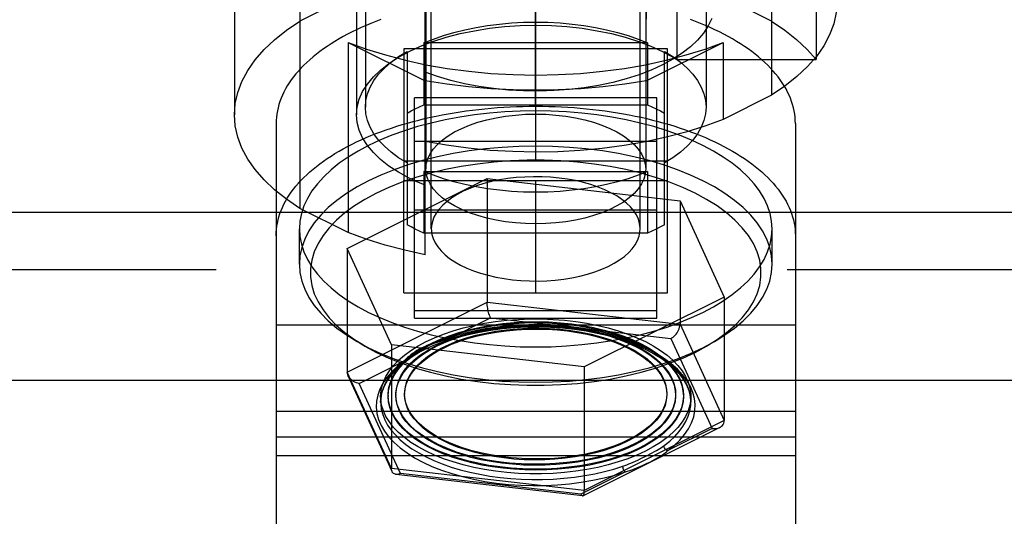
# Model space of a CAD drawing. Header units: inches. Extents: x 0 to 94.4, y 0 to 61.1.
# Tile 7 of 112: x 21.445 to 22.341, y 31.047 to 31.499. Entities that reach past the tile are written whole.
import ezdxf

# ---------------------------------------------------------------- set-up
doc = ezdxf.new("R2010")
doc.units = ezdxf.units.IN
doc.header["$LTSCALE"] = 5.194444
doc.header["$MEASUREMENT"] = 0
doc.linetypes.add('HIDDEN', pattern=[0.2, 0.1, -0.1])
doc.layers.add('DOOR_ASSEMBLY', color=7, linetype='CONTINUOUS')

msp = doc.modelspace()

# ---------------------------------------------------------------- linework, layer by layer
at = {"layer": 'DOOR_ASSEMBLY', "color": 8, "linetype": 'HIDDEN'}
for p, q in [((21.81412, 31.28504), (21.81412, 32.01895)), ((22.01527, 32.01895), (22.01527, 31.44347)), ((21.70014, 31.67098), (21.70014, 31.32726)), ((21.7597, 31.67059), (21.7597, 31.41944)), ((22.0697, 31.67059), (22.0697, 31.41944)), ((22.12925, 31.67098), (22.12925, 31.43031)), ((21.7517, 31.66193), (21.7517, 31.41251)), ((21.8147, 31.62989), (21.8147, 31.36315)), ((22.0147, 31.62989), (22.0147, 31.36315)), ((21.64064, 31.58572), (21.64064, 31.41251)), ((21.8197, 31.30859), (21.8197, 31.5684)), ((22.0097, 31.30859), (22.0097, 31.5684)), ((22.04297, 31.56586), (22.04297, 31.4628)), ((22.16964, 31.56586), (22.16964, 31.4628)), ((21.74418, 31.51979), (21.70014, 31.49777)), ((21.9145, 31.42032), (21.9145, 31.52251)), ((21.9149, 31.42032), (21.9149, 31.52251)), ((22.12925, 31.49777), (22.08521, 31.51979)), ((21.74418, 31.47844), (21.74418, 31.30524)), ((21.74418, 31.47844), (21.81412, 31.44347)), ((21.81303, 31.47794), (21.81303, 31.42165)), ((22.01636, 31.47794), (21.81303, 31.47794)), ((22.01527, 31.44347), (22.08521, 31.47844)), ((22.01636, 31.47794), (22.01636, 31.42165)), ((22.08521, 31.47844), (22.08521, 31.40829)), ((21.7947, 31.47251), (21.7947, 31.35251)), ((22.0347, 31.47251), (21.7947, 31.47251)), ((21.7977, 31.47028), (21.7977, 31.31232)), ((21.9147, 31.37032), (21.9147, 31.47251)), ((22.0317, 31.31232), (22.0317, 31.47028)), ((22.0347, 31.35251), (22.0347, 31.47251)), ((22.04297, 31.4628), (22.16964, 31.4628)), ((22.12925, 31.43031), (22.08521, 31.40829)), ((21.80445, 31.22723), (21.80445, 31.42792)), ((22.02495, 31.42792), (21.80445, 31.42792)), ((21.81303, 31.42165), (22.01636, 31.42165)), ((22.02495, 31.22723), (22.02495, 31.42792)), ((21.9149, 31.42032), (21.9145, 31.42032)), ((21.6785, 31.40451), (21.6785, 30.90993)), ((22.1509, 31.40451), (22.1509, 30.90993)), ((21.80445, 31.38857), (22.02495, 31.38857)), ((22.0347, 31.37032), (21.7947, 31.37032)), ((21.81303, 31.36094), (21.81303, 31.30465)), ((21.81303, 31.36094), (22.01636, 31.36094)), ((22.01636, 31.36094), (22.01636, 31.30465)), ((21.74322, 31.29072), (21.8705, 31.35436)), ((21.7947, 31.25032), (21.7947, 31.35251)), ((21.7947, 31.35251), (22.0347, 31.35251)), ((21.8705, 31.35436), (21.8705, 31.24178)), ((21.8705, 31.35436), (22.04595, 31.33425)), ((21.9147, 31.25032), (21.9147, 31.35251)), ((22.0347, 31.25032), (22.0347, 31.35251)), ((22.04595, 31.33425), (22.04595, 31.22167)), ((22.04595, 31.33425), (22.08617, 31.24653)), ((21.74418, 31.30524), (21.70014, 31.32726)), ((22.02495, 31.32573), (21.80445, 31.32573)), ((21.6997, 31.27642), (21.6997, 31.30859)), ((22.01636, 31.30465), (21.81303, 31.30465)), ((22.1297, 31.27642), (22.1297, 31.30859)), ((21.74322, 31.29072), (21.74322, 31.17814)), ((21.78344, 31.203), (21.74322, 31.29072)), ((19.0267, 31.27174), (42.7427, 31.27174)), ((21.7947, 31.25032), (22.0347, 31.25032)), ((21.74322, 31.17814), (21.8705, 31.24178)), ((21.8705, 31.24178), (22.04595, 31.22167)), ((22.08617, 31.24653), (21.95889, 31.18289)), ((22.08617, 31.24653), (22.08617, 31.13394)), ((21.80445, 31.23416), (22.02495, 31.23416)), ((21.80445, 31.22723), (22.02495, 31.22723)), ((21.83318, 31.20739), (21.87366, 31.22763)), ((21.87366, 31.22763), (22.03761, 31.20883)), ((22.1509, 31.22101), (21.6785, 31.22101)), ((22.04595, 31.22167), (22.08617, 31.13394)), ((21.75744, 31.20287), (21.74976, 31.20746)), ((21.83318, 31.20739), (21.82714, 31.20583)), ((21.83543, 31.2092), (21.83007, 31.20737)), ((22.03761, 31.20883), (22.07519, 31.12686)), ((22.07196, 31.20287), (22.07963, 31.20746)), ((21.78344, 31.203), (21.78344, 31.09041)), ((21.95889, 31.18289), (21.78344, 31.203)), ((21.75421, 31.1679), (21.79468, 31.18814)), ((21.95889, 31.18289), (21.95889, 31.0703)), ((21.78344, 31.09041), (21.74322, 31.17814)), ((21.78399, 31.08759), (21.74397, 31.17489)), ((21.79179, 31.08593), (21.75421, 31.1679)), ((21.77362, 31.15604), (21.77362, 31.15084)), ((21.78037, 31.15691), (21.78037, 31.15604)), ((21.78747, 31.15777), (21.78747, 31.15691)), ((21.79544, 31.15864), (21.79544, 31.15777)), ((22.03395, 31.15864), (22.03395, 31.15777)), ((22.04192, 31.15777), (22.04192, 31.15691)), ((22.04902, 31.15691), (22.04902, 31.15604)), ((22.05577, 31.15604), (22.05577, 31.15084)), ((22.1509, 31.14241), (21.6785, 31.14241)), ((22.08617, 31.13394), (21.95889, 31.0703)), ((22.08212, 31.12781), (21.95774, 31.06562)), ((22.07519, 31.12686), (22.03471, 31.10662)), ((22.1509, 31.11882), (21.6785, 31.11882)), ((22.1509, 31.10205), (21.6785, 31.10205)), ((21.95889, 31.0703), (21.78344, 31.09041)), ((21.95733, 31.06555), (21.78755, 31.08501)), ((21.95573, 31.06714), (21.79179, 31.08593)), ((21.99621, 31.08737), (21.95573, 31.06714))]:
    msp.add_line(p, q, dxfattribs=at)
at = {"layer": 'DOOR_ASSEMBLY', "color": 3, "linetype": 'Continuous'}
for p, q in [((19.0267, 31.3237), (42.7427, 31.3237)), ((18.9797, 31.17071), (42.7897, 31.17071))]:
    msp.add_line(p, q, dxfattribs=at)
at = {"layer": 'DOOR_ASSEMBLY', "color": 8, "linetype": 'HIDDEN'}
for points in [[(22.18875, 31.51557), (22.18802, 31.50556), (22.18576, 31.49537), (22.18199, 31.4853), (22.17671, 31.4754), (22.16997, 31.46572), (22.1618, 31.45632), (22.15226, 31.44725), (22.14142, 31.43859), (22.12925, 31.43031)], [(21.64064, 31.41251), (21.6414, 31.42273), (21.64369, 31.43289), (21.64748, 31.44294), (21.65276, 31.45281), (21.65949, 31.46247), (21.66766, 31.47184), (21.67718, 31.48088), (21.688, 31.48952), (21.70014, 31.49777)], [(21.77391, 31.49929), (21.7693, 31.49754), (21.76478, 31.49573), (21.76035, 31.49386), (21.75601, 31.49195), (21.75176, 31.48997), (21.74762, 31.48795), (21.74357, 31.48588), (21.73963, 31.48376), (21.73579, 31.48159), (21.73207, 31.47937), (21.72845, 31.47711), (21.72494, 31.47481), (21.72155, 31.47246), (21.71827, 31.47007), (21.71511, 31.46764), (21.71207, 31.46518), (21.70916, 31.46268), (21.70636, 31.46014), (21.70369, 31.45757), (21.70115, 31.45497), (21.69874, 31.45233), (21.69646, 31.44967), (21.69431, 31.44698), (21.69229, 31.44427), (21.69041, 31.44153), (21.68866, 31.43877), (21.68704, 31.43599), (21.68557, 31.43319), (21.68423, 31.43037), (21.68303, 31.42753), (21.68197, 31.42469), (21.68105, 31.42183), (21.68027, 31.41896), (21.67963, 31.41608), (21.67914, 31.41319), (21.67878, 31.4103), (21.67857, 31.40741), (21.6785, 31.40451)], [(21.7517, 31.41251), (21.75232, 31.41962), (21.75418, 31.42667), (21.75725, 31.43361), (21.76153, 31.44039), (21.76697, 31.44696), (21.77354, 31.45326), (21.78117, 31.45926), (21.78983, 31.4649), (21.79944, 31.47014), (21.80992, 31.47495), (21.8212, 31.47927), (21.8332, 31.48309), (21.84581, 31.48638), (21.85895, 31.4891), (21.87251, 31.49124), (21.88639, 31.49277), (21.90049, 31.4937), (21.9147, 31.49401), (21.9289, 31.4937), (21.943, 31.49277), (21.95688, 31.49124), (21.97044, 31.4891), (21.98358, 31.48638), (21.99619, 31.48309), (22.00819, 31.47927), (22.01943, 31.47496), (22.02995, 31.47014)], [(21.81303, 31.47794), (21.82167, 31.48143), (21.83075, 31.48459), (21.84027, 31.48742), (21.85018, 31.48991), (21.86042, 31.49203), (21.87093, 31.49379), (21.88167, 31.49516), (21.89258, 31.49615), (21.90358, 31.49674), (21.9147, 31.49694)], [(22.07482, 31.50033), (22.07164, 31.49356), (22.06732, 31.48695), (22.06188, 31.48056), (22.05538, 31.47441), (22.04785, 31.46857), (22.03936, 31.46306), (22.02995, 31.45794), (22.01971, 31.45324), (22.00871, 31.44899), (21.99702, 31.44523), (21.98473, 31.44198), (21.97193, 31.43926), (21.95871, 31.4371), (21.94518, 31.43551), (21.93142, 31.4345), (21.91755, 31.43408), (21.90365, 31.43426), (21.88983, 31.43502), (21.87619, 31.43638), (21.86283, 31.43831), (21.84985, 31.4408), (21.83734, 31.44383), (21.82545, 31.44737), (21.81412, 31.45143)], [(21.9147, 31.49694), (21.92581, 31.49674), (21.93681, 31.49615), (21.94772, 31.49516), (21.95846, 31.49379), (21.96898, 31.49203), (21.97921, 31.48991), (21.98912, 31.48742), (21.99864, 31.48459), (22.00772, 31.48143), (22.01636, 31.47794)], [(22.1509, 31.40451), (22.15082, 31.40741), (22.15061, 31.4103), (22.15026, 31.41319), (22.14976, 31.41608), (22.14912, 31.41896), (22.14834, 31.42183), (22.14742, 31.42469), (22.14636, 31.42753), (22.14516, 31.43037), (22.14382, 31.43319), (22.14235, 31.43599), (22.14073, 31.43877), (22.13898, 31.44153), (22.1371, 31.44427), (22.13508, 31.44698), (22.13293, 31.44967), (22.13065, 31.45233), (22.12824, 31.45497), (22.1257, 31.45757), (22.12303, 31.46014), (22.12024, 31.46268), (22.11732, 31.46518), (22.11428, 31.46764), (22.11112, 31.47007), (22.10785, 31.47246), (22.10445, 31.47481), (22.10095, 31.47711), (22.09733, 31.47937), (22.0936, 31.48159), (22.08976, 31.48376), (22.08582, 31.48588), (22.08177, 31.48795), (22.07763, 31.48997), (22.07338, 31.49195), (22.06904, 31.49386), (22.06461, 31.49573), (22.06009, 31.49754), (22.05548, 31.49929)], [(22.12925, 31.49777), (22.14129, 31.48959), (22.15203, 31.48103), (22.16148, 31.4721), (22.16964, 31.4628)], [(21.74418, 31.47844), (21.7607, 31.47237), (21.77798, 31.46696), (21.79607, 31.46219), (21.81482, 31.45811), (21.83412, 31.45475), (21.85387, 31.45211), (21.87396, 31.45021), (21.89428, 31.44907), (21.91471, 31.44869), (21.93514, 31.44907), (21.95546, 31.45021), (21.97555, 31.45211), (21.9953, 31.45475), (22.0146, 31.45812), (22.03335, 31.4622), (22.05144, 31.46696), (22.06871, 31.47237), (22.08521, 31.47844)], [(21.7597, 31.41944), (21.76019, 31.4256), (21.76165, 31.43171), (21.76408, 31.43775), (21.76747, 31.44367), (21.77178, 31.44944), (21.777, 31.45502), (21.78308, 31.46037), (21.78997, 31.46545), (21.7977, 31.47028)], [(22.02995, 31.47014), (22.03339, 31.46837), (22.03671, 31.46656), (22.0399, 31.4647), (22.04297, 31.4628)], [(22.0317, 31.47028), (22.03942, 31.46545), (22.04631, 31.46037), (22.0524, 31.45502), (22.05761, 31.44944), (22.06192, 31.44367), (22.06531, 31.43775), (22.06774, 31.43171), (22.06921, 31.4256), (22.06969, 31.41944)], [(22.01527, 31.44347), (21.99566, 31.44038), (21.97578, 31.43797), (21.95557, 31.43624), (21.93517, 31.43519), (21.91468, 31.43485), (21.89419, 31.43519), (21.8738, 31.43624), (21.85359, 31.43797), (21.83372, 31.44038), (21.81412, 31.44347)], [(21.7977, 31.41398), (21.80132, 31.416), (21.80508, 31.41794), (21.80898, 31.41983), (21.81303, 31.42165)], [(22.01636, 31.42165), (22.02041, 31.41983), (22.02431, 31.41794), (22.02807, 31.416), (22.0317, 31.41398)], [(21.70014, 31.32726), (21.688, 31.33552), (21.67717, 31.34415), (21.66765, 31.3532), (21.65949, 31.36257), (21.65275, 31.37222), (21.64747, 31.3821), (21.64368, 31.39215), (21.6414, 31.4023), (21.64064, 31.41251)], [(21.6785, 31.30232), (21.67857, 31.30522), (21.67878, 31.30811), (21.67914, 31.311), (21.67963, 31.31389), (21.68027, 31.31677), (21.68105, 31.31964), (21.68197, 31.3225), (21.68303, 31.32534), (21.68423, 31.32818), (21.68557, 31.33099), (21.68704, 31.33379), (21.68866, 31.33658), (21.69041, 31.33934), (21.69229, 31.34208), (21.69431, 31.34479), (21.69646, 31.34748), (21.69874, 31.35014), (21.70115, 31.35277), (21.70369, 31.35538), (21.70636, 31.35795), (21.70916, 31.36048), (21.71207, 31.36299), (21.71511, 31.36545), (21.71827, 31.36788), (21.72155, 31.37027), (21.72494, 31.37262), (21.72845, 31.37492), (21.73207, 31.37718), (21.73579, 31.3794), (21.73963, 31.38157), (21.74357, 31.38369), (21.74762, 31.38576), (21.75176, 31.38778), (21.75601, 31.38976), (21.76035, 31.39167), (21.76478, 31.39354), (21.7693, 31.39535), (21.77391, 31.3971), (21.77861, 31.3988), (21.78338, 31.40044), (21.78824, 31.40202), (21.79317, 31.40353), (21.79817, 31.40499), (21.80325, 31.40639), (21.80839, 31.40772), (21.81359, 31.40899), (21.81886, 31.4102), (21.82418, 31.41134), (21.82956, 31.41242), (21.83499, 31.41343), (21.84047, 31.41437), (21.84599, 31.41524), (21.85155, 31.41605), (21.85715, 31.41679), (21.86279, 31.41746), (21.86845, 31.41806), (21.87415, 31.41859), (21.87987, 31.41905), (21.88561, 31.41944), (21.89136, 31.41975), (21.89713, 31.42), (21.90292, 31.42018), (21.9087, 31.42029), (21.9145, 31.42032)], [(22.06672, 31.3846), (22.05643, 31.38942), (22.04558, 31.39388), (22.03414, 31.39797), (22.0222, 31.40169), (22.00979, 31.405), (21.99697, 31.40791), (21.9838, 31.41039), (21.97034, 31.41243), (21.95664, 31.41402), (21.94276, 31.41517), (21.92876, 31.41586), (21.9147, 31.41609), (21.90063, 31.41586), (21.88663, 31.41517), (21.87275, 31.41402), (21.85905, 31.41243), (21.84559, 31.41039), (21.83242, 31.40791), (21.8196, 31.405), (21.8072, 31.40169), (21.79525, 31.39797), (21.78381, 31.39388), (21.77294, 31.38941), (21.76267, 31.3846), (21.75305, 31.37947), (21.74412, 31.37403), (21.73593, 31.36831), (21.7285, 31.36234), (21.72187, 31.35614), (21.71606, 31.34973), (21.71111, 31.34315), (21.70702, 31.33641), (21.70383, 31.32956), (21.70154, 31.32262), (21.70016, 31.31562), (21.6997, 31.30859)], [(21.79944, 31.35488), (21.7898, 31.36015), (21.78117, 31.36577), (21.77354, 31.37176), (21.76697, 31.37807), (21.76153, 31.38464), (21.75725, 31.39142), (21.75418, 31.39836), (21.75232, 31.40541), (21.7517, 31.41251)], [(21.7977, 31.36861), (21.78997, 31.37343), (21.78308, 31.37851), (21.777, 31.38387), (21.77178, 31.38944), (21.76747, 31.39521), (21.76408, 31.40113), (21.76165, 31.40717), (21.76019, 31.41329), (21.7597, 31.41944)], [(21.8147, 31.36315), (21.81512, 31.36776), (21.8164, 31.37234), (21.81851, 31.37683), (21.82145, 31.38121), (21.82518, 31.38544), (21.82968, 31.38947), (21.83489, 31.39328), (21.8408, 31.39683), (21.84733, 31.4001), (21.85443, 31.40305), (21.86205, 31.40566), (21.87012, 31.40791), (21.87857, 31.40977), (21.88733, 31.41124), (21.89632, 31.4123), (21.90543, 31.41293), (21.9147, 31.41315)], [(21.9147, 31.41315), (21.92396, 31.41293), (21.93307, 31.4123), (21.94206, 31.41124), (21.95082, 31.40977), (21.95927, 31.40791), (21.96734, 31.40566), (21.97496, 31.40305), (21.98207, 31.4001), (21.98859, 31.39683), (21.9945, 31.39328), (21.99972, 31.38947), (22.00421, 31.38544), (22.00794, 31.38121), (22.01088, 31.37683), (22.01299, 31.37234), (22.01427, 31.36776), (22.01469, 31.36315)], [(21.9149, 31.42032), (21.92069, 31.42029), (21.92648, 31.42018), (21.93226, 31.42), (21.93803, 31.41975), (21.94378, 31.41944), (21.94952, 31.41905), (21.95524, 31.41859), (21.96094, 31.41806), (21.9666, 31.41746), (21.97224, 31.41679), (21.97784, 31.41605), (21.9834, 31.41524), (21.98892, 31.41437), (21.9944, 31.41343), (21.99983, 31.41242), (22.00521, 31.41134), (22.01053, 31.4102), (22.0158, 31.40899), (22.021, 31.40772), (22.02615, 31.40639), (22.03122, 31.40499), (22.03622, 31.40353), (22.04116, 31.40202), (22.04601, 31.40044), (22.05079, 31.3988), (22.05548, 31.3971), (22.06009, 31.39535), (22.06461, 31.39354), (22.06904, 31.39167), (22.07338, 31.38976), (22.07763, 31.38778), (22.08177, 31.38576), (22.08582, 31.38369), (22.08976, 31.38157), (22.0936, 31.3794), (22.09733, 31.37718), (22.10095, 31.37492), (22.10445, 31.37262), (22.10785, 31.37027), (22.11112, 31.36788), (22.11428, 31.36545), (22.11732, 31.36299), (22.12024, 31.36048), (22.12303, 31.35795), (22.1257, 31.35538), (22.12824, 31.35277), (22.13065, 31.35014), (22.13293, 31.34748), (22.13508, 31.34479), (22.1371, 31.34208), (22.13898, 31.33934), (22.14073, 31.33658), (22.14235, 31.33379), (22.14382, 31.33099), (22.14516, 31.32818), (22.14636, 31.32534), (22.14742, 31.3225), (22.14834, 31.31964), (22.14912, 31.31677), (22.14976, 31.31389), (22.15026, 31.311), (22.15061, 31.30811), (22.15082, 31.30522), (22.1509, 31.30232)], [(22.06969, 31.41944), (22.06921, 31.41329), (22.06774, 31.40717), (22.06531, 31.40113), (22.06192, 31.39521), (22.05761, 31.38944), (22.0524, 31.38387), (22.04631, 31.37851), (22.03942, 31.37343), (22.0317, 31.36861)], [(22.08521, 31.40829), (22.06866, 31.40221), (22.05134, 31.39679), (22.03321, 31.39202), (22.0144, 31.38793), (21.99504, 31.38456), (21.97524, 31.38193), (21.95509, 31.38004), (21.93472, 31.37891), (21.91423, 31.37854), (21.89375, 31.37894), (21.87338, 31.38011), (21.85325, 31.38203), (21.83351, 31.38469), (21.81412, 31.3881)], [(22.1297, 31.30859), (22.12923, 31.31562), (22.12786, 31.32262), (22.12556, 31.32956), (22.12237, 31.33641), (22.11828, 31.34315), (22.11333, 31.34973), (22.10752, 31.35614), (22.10089, 31.36234), (22.09346, 31.36831), (22.08527, 31.37403), (22.07636, 31.37946), (22.06672, 31.3846)], [(22.06672, 31.35243), (22.05549, 31.35766), (22.04354, 31.36248), (22.03093, 31.36685), (22.01773, 31.37077), (22.00401, 31.3742), (21.98983, 31.37714), (21.97527, 31.37956), (21.9604, 31.38146), (21.94529, 31.38282), (21.93003, 31.38364), (21.9147, 31.38392), (21.89936, 31.38364), (21.8841, 31.38282), (21.86899, 31.38146), (21.85412, 31.37956), (21.83956, 31.37714), (21.82538, 31.3742), (21.81166, 31.37077), (21.79846, 31.36685), (21.78585, 31.36248), (21.7739, 31.35766), (21.76267, 31.35243), (21.75221, 31.34682), (21.74258, 31.34084), (21.73383, 31.33454), (21.72599, 31.32794), (21.71913, 31.32108), (21.71325, 31.31399), (21.7084, 31.3067), (21.70461, 31.29927), (21.70188, 31.29172), (21.70024, 31.28409), (21.6997, 31.27642)], [(22.05965, 31.3411), (22.04838, 31.34633), (22.03643, 31.35109), (22.02376, 31.35541), (22.01049, 31.35925), (21.99667, 31.36257), (21.9824, 31.36537), (21.96775, 31.36763), (21.95281, 31.36934), (21.93765, 31.37048), (21.92236, 31.37105), (21.90703, 31.37105), (21.89174, 31.37048), (21.87658, 31.36934), (21.86164, 31.36763), (21.84699, 31.36537), (21.83272, 31.36257), (21.81891, 31.35924), (21.80563, 31.35541), (21.79296, 31.35109), (21.78098, 31.34632), (21.76974, 31.3411), (21.75931, 31.33548), (21.74976, 31.32949), (21.74112, 31.32316), (21.73345, 31.31652), (21.7268, 31.30961), (21.7212, 31.30248), (21.71668, 31.29515), (21.71327, 31.28768), (21.71098, 31.2801), (21.70984, 31.27246), (21.70984, 31.26479), (21.71099, 31.25715), (21.71327, 31.24957), (21.71668, 31.2421), (21.7212, 31.23477), (21.7268, 31.22764), (21.73345, 31.22073), (21.74112, 31.21409), (21.74975, 31.20776), (21.75741, 31.20289)], [(21.9147, 31.34194), (21.90358, 31.34214), (21.89258, 31.34274), (21.88167, 31.34372), (21.87093, 31.3451), (21.86042, 31.34685), (21.85018, 31.34897), (21.84027, 31.35146), (21.83075, 31.35429), (21.82167, 31.35745), (21.81303, 31.36094)], [(21.9147, 31.31315), (21.90543, 31.31337), (21.89632, 31.314), (21.88733, 31.31506), (21.87857, 31.31653), (21.87012, 31.31839), (21.86205, 31.32064), (21.85443, 31.32325), (21.84733, 31.3262), (21.8408, 31.32947), (21.83489, 31.33302), (21.82968, 31.33683), (21.82518, 31.34086), (21.82145, 31.34509), (21.81851, 31.34947), (21.8164, 31.35396), (21.81512, 31.35854), (21.8147, 31.36315)], [(22.01469, 31.36315), (22.01427, 31.35854), (22.01299, 31.35396), (22.01088, 31.34947), (22.00794, 31.34509), (22.00421, 31.34086), (21.99972, 31.33683), (21.9945, 31.33302), (21.98859, 31.32947), (21.98207, 31.3262), (21.97496, 31.32325), (21.96734, 31.32064), (21.95927, 31.31839), (21.95082, 31.31653), (21.94206, 31.31506), (21.93307, 31.314), (21.92396, 31.31337), (21.9147, 31.31315)], [(22.01636, 31.36094), (22.00772, 31.35745), (21.99864, 31.35429), (21.98912, 31.35146), (21.97921, 31.34897), (21.96898, 31.34685), (21.95846, 31.3451), (21.94772, 31.34372), (21.93681, 31.34274), (21.92581, 31.34214), (21.9147, 31.34194)], [(21.81412, 31.34838), (21.81032, 31.34991), (21.80661, 31.35151), (21.80298, 31.35317), (21.79944, 31.35488)], [(22.00969, 31.30859), (22.00967, 31.30967), (22.00917, 31.31359), (22.00802, 31.31747), (22.00624, 31.32129), (22.00382, 31.32503), (22.00081, 31.32865), (21.9972, 31.33214), (21.99303, 31.33547), (21.98832, 31.33861), (21.98311, 31.34155), (21.97743, 31.34426), (21.97133, 31.34673), (21.96484, 31.34893), (21.958, 31.35087), (21.95087, 31.35251), (21.9435, 31.35386), (21.93592, 31.35489), (21.9282, 31.35561), (21.92039, 31.356), (21.91254, 31.35608), (21.90471, 31.35583), (21.89694, 31.35525), (21.88929, 31.35436), (21.88182, 31.35316), (21.87457, 31.35165), (21.8676, 31.34984), (21.86095, 31.34776), (21.85466, 31.3454), (21.84879, 31.3428), (21.84336, 31.33996), (21.83842, 31.33691), (21.83401, 31.33366), (21.83014, 31.33024), (21.82685, 31.32668), (21.82418, 31.323), (21.8221, 31.3192)], [(22.1297, 31.27642), (22.12915, 31.28409), (22.12751, 31.29172), (22.12478, 31.29927), (22.12099, 31.3067), (22.11614, 31.31399), (22.11027, 31.32108), (22.1034, 31.32794), (22.09557, 31.33454), (22.08681, 31.34084), (22.07718, 31.34682), (22.06672, 31.35243)], [(22.07195, 31.20287), (22.07964, 31.20776), (22.08827, 31.21409), (22.09594, 31.22073), (22.10259, 31.22763), (22.10819, 31.23477), (22.11271, 31.24209), (22.11612, 31.24957), (22.11841, 31.25715), (22.11955, 31.26479), (22.11955, 31.27246), (22.1184, 31.2801), (22.11612, 31.28768), (22.11271, 31.29515), (22.10819, 31.30248), (22.10259, 31.30961), (22.09594, 31.31652), (22.08827, 31.32316), (22.07964, 31.32949), (22.07011, 31.33547), (22.05965, 31.3411)], [(21.8221, 31.3192), (21.82066, 31.31533), (21.81987, 31.31144), (21.8197, 31.30859)], [(21.6997, 31.30859), (21.70016, 31.30156), (21.70154, 31.29456), (21.70383, 31.28762), (21.70702, 31.28077), (21.71111, 31.27404), (21.71606, 31.26745), (21.72187, 31.26105), (21.7285, 31.25484), (21.73593, 31.24887), (21.74412, 31.24315), (21.75303, 31.23772), (21.76267, 31.23258)], [(21.81412, 31.28504), (21.79552, 31.28912), (21.77766, 31.29385), (21.76054, 31.29922), (21.74418, 31.30524)], [(21.76267, 31.23258), (21.77296, 31.22776), (21.78381, 31.22331), (21.79525, 31.21921), (21.8072, 31.21549), (21.8196, 31.21218), (21.83242, 31.20927), (21.84559, 31.2068), (21.85905, 31.20475), (21.87275, 31.20316), (21.88663, 31.20201), (21.90063, 31.20132), (21.9147, 31.20109), (21.92876, 31.20132), (21.94276, 31.20201), (21.95664, 31.20316), (21.97034, 31.20475), (21.9838, 31.2068), (21.99697, 31.20927), (22.00979, 31.21218), (22.0222, 31.21549), (22.03414, 31.21921), (22.04558, 31.22331), (22.05645, 31.22777), (22.06672, 31.23258), (22.07634, 31.23771), (22.08527, 31.24315), (22.09346, 31.24887), (22.10089, 31.25484), (22.10752, 31.26105), (22.11333, 31.26745), (22.11828, 31.27404), (22.12237, 31.28077), (22.12556, 31.28762), (22.12786, 31.29456), (22.12923, 31.30156), (22.1297, 31.30859)], [(21.81303, 31.30465), (21.80898, 31.30647), (21.80508, 31.30836), (21.80132, 31.31031), (21.7977, 31.31232)], [(21.8197, 31.30859), (21.81972, 31.30751), (21.82022, 31.3036), (21.82137, 31.29971), (21.82316, 31.29589), (21.82557, 31.29215), (21.82859, 31.28853), (21.83219, 31.28504), (21.83636, 31.28172), (21.84107, 31.27857), (21.84628, 31.27564), (21.85196, 31.27292), (21.85806, 31.27045), (21.86455, 31.26825), (21.87139, 31.26631), (21.87852, 31.26467), (21.8859, 31.26333), (21.89347, 31.26229), (21.90119, 31.26157), (21.909, 31.26118), (21.91685, 31.2611), (21.92469, 31.26135), (21.93245, 31.26193), (21.9401, 31.26282), (21.94757, 31.26403), (21.95482, 31.26554), (21.96179, 31.26734), (21.96845, 31.26943), (21.97473, 31.27178), (21.98061, 31.27438), (21.98603, 31.27722), (21.99097, 31.28027), (21.99538, 31.28352), (21.99925, 31.28694), (22.00254, 31.2905), (22.00522, 31.29418), (22.00729, 31.29798)], [(22.00729, 31.29798), (22.00873, 31.30185), (22.00953, 31.30574), (22.00969, 31.30859)], [(22.0317, 31.31232), (22.02807, 31.31031), (22.02431, 31.30836), (22.02041, 31.30647), (22.01636, 31.30465)], [(21.6997, 31.27642), (21.70024, 31.26875), (21.70188, 31.26112), (21.70461, 31.25357), (21.7084, 31.24613), (21.71325, 31.23885), (21.71913, 31.23176), (21.72599, 31.2249), (21.73383, 31.2183), (21.74258, 31.212), (21.74976, 31.20746)], [(22.07963, 31.20746), (22.08681, 31.212), (22.09557, 31.2183), (22.1034, 31.2249), (22.11027, 31.23176), (22.11614, 31.23885), (22.12099, 31.24613), (22.12478, 31.25357), (22.12751, 31.26112), (22.12915, 31.26875), (22.1297, 31.27642)], [(21.87366, 31.22763), (21.87328, 31.22835), (21.8729, 31.2292), (21.87253, 31.23017), (21.87217, 31.23125), (21.87183, 31.23242), (21.87151, 31.23368), (21.87123, 31.235), (21.87098, 31.23636), (21.87078, 31.23775), (21.87063, 31.23913), (21.87053, 31.24048), (21.8705, 31.24178)], [(21.77362, 31.15604), (21.77372, 31.15868), (21.77451, 31.16394), (21.77608, 31.16915), (21.77843, 31.1743), (21.78154, 31.17934), (21.78539, 31.18425), (21.78997, 31.189), (21.79524, 31.19357), (21.80119, 31.19793), (21.80776, 31.20205), (21.81494, 31.20592), (21.82267, 31.20951), (21.83092, 31.2128), (21.83964, 31.21577), (21.84878, 31.2184), (21.85828, 31.22069), (21.8681, 31.22262), (21.87818, 31.22418), (21.88847, 31.22535), (21.8989, 31.22614), (21.90942, 31.22653), (21.91997, 31.22653), (21.93049, 31.22613), (21.94092, 31.22535), (21.95121, 31.22417), (21.96129, 31.22262), (21.97111, 31.22069), (21.98062, 31.2184), (21.98975, 31.21577), (21.99847, 31.2128), (22.0067, 31.20952), (22.01445, 31.20592)], [(21.88468, 31.22237), (21.89508, 31.22335), (21.90553, 31.22391), (21.91608, 31.22406), (21.92661, 31.2238), (21.93707, 31.22313), (21.94739, 31.22205), (21.95752, 31.22056), (21.96737, 31.21869), (21.9769, 31.21643), (21.98605, 31.21381), (21.99476, 31.21083), (22.00298, 31.20753), (22.01065, 31.20391), (22.01773, 31.2), (22.02417, 31.19582), (22.02994, 31.19141), (22.035, 31.18678), (22.03932, 31.18197), (22.04286, 31.177), (22.04562, 31.17191), (22.04757, 31.16673), (22.04871, 31.16149), (22.04902, 31.15691)], [(21.78037, 31.15691), (21.78038, 31.1576), (21.7809, 31.16286), (21.78225, 31.16809), (21.78441, 31.17326), (21.78738, 31.17832), (21.79113, 31.18324), (21.79565, 31.18801), (21.80089, 31.19259), (21.80684, 31.19694), (21.81346, 31.20105), (21.8207, 31.20488), (21.82851, 31.20842), (21.83686, 31.21164), (21.84569, 31.21453), (21.85495, 31.21706), (21.86457, 31.21922), (21.87447, 31.22099), (21.88468, 31.22237)], [(21.78037, 31.15604), (21.78074, 31.161), (21.78185, 31.16599), (21.78371, 31.17092), (21.7863, 31.17578), (21.78961, 31.18052), (21.79362, 31.18512), (21.79831, 31.18957), (21.80364, 31.19382), (21.8096, 31.19787), (21.81614, 31.20168), (21.82324, 31.20523), (21.83085, 31.20851), (21.83893, 31.2115), (21.84742, 31.21417), (21.8563, 31.21652), (21.8655, 31.21854), (21.87496, 31.2202), (21.88468, 31.2215)], [(21.78747, 31.15778), (21.7875, 31.15922), (21.78818, 31.16446), (21.78971, 31.16966), (21.7921, 31.17478), (21.79533, 31.17979), (21.79938, 31.18464), (21.80421, 31.18931), (21.80979, 31.19376), (21.81609, 31.19797), (21.82307, 31.20191), (21.83067, 31.20554), (21.83885, 31.20884), (21.84754, 31.2118), (21.8567, 31.21439), (21.86625, 31.21659), (21.87609, 31.21839), (21.88627, 31.21978)], [(21.78747, 31.15691), (21.78748, 31.15756), (21.78797, 31.16255), (21.78925, 31.1675), (21.7913, 31.17239), (21.79411, 31.17718), (21.79766, 31.18185), (21.80194, 31.18637), (21.80691, 31.1907), (21.81254, 31.19482), (21.81881, 31.19872), (21.82566, 31.20235), (21.83307, 31.2057), (21.84098, 31.20875), (21.84934, 31.21148), (21.85811, 31.21388), (21.86722, 31.21592), (21.8766, 31.2176), (21.88627, 31.21891)], [(21.79544, 31.15864), (21.79547, 31.15999), (21.7961, 31.16491), (21.79754, 31.16978), (21.79979, 31.17458), (21.80281, 31.17927), (21.8066, 31.18382), (21.81113, 31.1882), (21.81637, 31.19237), (21.82227, 31.19632), (21.82881, 31.20001), (21.83594, 31.20341), (21.8436, 31.20651), (21.85175, 31.20928), (21.86033, 31.21171), (21.86928, 31.21377), (21.87851, 31.21545), (21.88805, 31.21676)], [(21.79544, 31.15777), (21.79545, 31.15839), (21.79591, 31.16306), (21.79711, 31.16771), (21.79903, 31.17229), (21.80166, 31.17678), (21.80499, 31.18116), (21.809, 31.18539), (21.81366, 31.18945), (21.81894, 31.19331), (21.82481, 31.19696), (21.83124, 31.20037), (21.83818, 31.20351), (21.8456, 31.20637), (21.85343, 31.20893), (21.86165, 31.21118), (21.87019, 31.21309), (21.87899, 31.21466), (21.88805, 31.21589)], [(22.03471, 31.10662), (22.0406, 31.11134), (22.04574, 31.11625), (22.05012, 31.12137), (22.05372, 31.12665), (22.05649, 31.13204), (22.05843, 31.13752), (22.05951, 31.14307), (22.05975, 31.14864), (22.05913, 31.1542), (22.05766, 31.15972), (22.05534, 31.16517), (22.0522, 31.17051), (22.04824, 31.17572), (22.0435, 31.18076), (22.038, 31.1856), (22.03177, 31.19022), (22.02485, 31.19459), (22.01728, 31.19867), (22.00911, 31.20246), (22.00038, 31.20592), (21.99114, 31.20903), (21.98145, 31.21178), (21.97137, 31.21415), (21.96096, 31.21613), (21.95027, 31.2177), (21.93938, 31.21886), (21.92833, 31.2196), (21.91721, 31.21991), (21.90607, 31.21979), (21.89498, 31.21925), (21.88402, 31.21828), (21.87323, 31.21689), (21.86268, 31.21509), (21.85244, 31.2129), (21.84262, 31.21033), (21.83318, 31.20739)], [(21.83443, 31.20705), (21.84372, 31.20995), (21.8534, 31.21248), (21.86347, 31.21464), (21.87385, 31.21641), (21.88449, 31.21777), (21.89531, 31.21872), (21.90626, 31.21926), (21.91725, 31.21937), (21.92824, 31.21906), (21.93914, 31.21833), (21.94989, 31.21719), (21.96042, 31.21563), (21.97066, 31.21368), (21.98056, 31.21135), (21.99006, 31.20864), (21.99908, 31.2056), (22.00759, 31.20222), (22.01552, 31.19855), (22.02283, 31.1946), (22.02949, 31.1904), (22.03545, 31.18599), (22.04069, 31.18138), (22.04518, 31.17661), (22.04892, 31.17169), (22.05187, 31.16663), (22.05402, 31.16145), (22.05533, 31.15618), (22.05577, 31.15084)], [(22.01445, 31.20072), (22.00728, 31.20407), (21.99967, 31.20715), (21.99167, 31.20996), (21.9833, 31.21248), (21.97461, 31.21471), (21.96564, 31.21662), (21.95644, 31.21822), (21.94704, 31.2195), (21.9375, 31.22046), (21.92786, 31.22108), (21.91816, 31.22136), (21.90844, 31.22131), (21.89873, 31.22093), (21.88908, 31.22021), (21.87952, 31.21916), (21.87014, 31.21777), (21.86098, 31.21607), (21.85211, 31.21406), (21.84358, 31.21177), (21.83543, 31.2092)], [(21.88468, 31.2215), (21.89458, 31.22244), (21.90453, 31.22301), (21.91457, 31.2232), (21.92461, 31.22302), (21.93459, 31.22246), (21.94446, 31.22153), (21.95417, 31.22024), (21.96365, 31.21858), (21.97286, 31.21658), (21.98175, 31.21424), (21.99026, 31.21157), (21.99835, 31.20859), (22.00597, 31.20532), (22.01308, 31.20177), (22.01964, 31.19796), (22.02561, 31.19393), (22.03096, 31.18968), (22.03566, 31.18524), (22.03969, 31.18064), (22.04302, 31.1759), (22.04562, 31.17105), (22.0475, 31.16611), (22.04863, 31.16112), (22.04902, 31.15604)], [(21.88627, 31.21978), (21.89664, 31.22074), (21.90707, 31.22127), (21.91758, 31.22137), (21.92808, 31.22103), (21.93848, 31.22026), (21.94872, 31.21907), (21.95872, 31.21745), (21.96843, 31.21543), (21.97777, 31.21302), (21.98668, 31.21022), (21.9951, 31.20707), (22.00297, 31.20359), (22.01023, 31.19978), (22.01684, 31.1957), (22.02276, 31.19135), (22.02793, 31.18677), (22.03233, 31.182), (22.03594, 31.17706), (22.0387, 31.17199), (22.04063, 31.16682), (22.04169, 31.16159), (22.04192, 31.15777)], [(21.88627, 31.21891), (21.89612, 31.21984), (21.90602, 31.22037), (21.916, 31.22052), (21.92598, 31.22027), (21.93589, 31.21963), (21.94567, 31.21861), (21.95525, 31.2172), (21.96459, 31.21542), (21.97362, 31.21329), (21.98228, 31.2108), (21.99053, 31.20798), (21.99831, 31.20485), (22.00558, 31.20142), (22.01228, 31.19772), (22.01839, 31.19377), (22.02385, 31.18958), (22.02864, 31.1852), (22.03273, 31.18064), (22.03609, 31.17594), (22.03871, 31.17112), (22.04055, 31.16621), (22.04163, 31.16125), (22.04192, 31.15691)], [(21.88805, 31.21676), (21.89777, 31.21766), (21.90755, 31.21816), (21.9174, 31.21825), (21.92724, 31.21794), (21.93699, 31.21721), (21.94659, 31.21609), (21.95597, 31.21458), (21.96507, 31.21269), (21.97382, 31.21042), (21.98217, 31.2078), (21.99006, 31.20485), (21.99743, 31.20158), (22.00424, 31.19802), (22.01044, 31.19419), (22.01598, 31.19011), (22.02084, 31.18582), (22.02496, 31.18135), (22.02834, 31.17672), (22.03093, 31.17196), (22.03274, 31.16712), (22.03373, 31.16221), (22.03395, 31.15863)], [(21.88805, 31.21589), (21.89728, 31.21676), (21.90656, 31.21726), (21.91592, 31.2174), (21.92527, 31.21717), (21.93456, 31.21657), (21.94373, 31.21561), (21.95271, 31.21429), (21.96146, 31.21262), (21.96993, 31.21062), (21.97805, 31.20829), (21.98578, 31.20565), (21.99307, 31.20271), (21.99988, 31.1995), (22.00617, 31.19603), (22.01189, 31.19232), (22.01701, 31.1884), (22.0215, 31.18429), (22.02534, 31.18002), (22.02849, 31.17561), (22.03094, 31.1711), (22.03267, 31.16649), (22.03367, 31.16184), (22.03395, 31.15777)], [(22.03761, 31.20883), (22.0386, 31.20939), (22.03958, 31.21007), (22.04056, 31.21087), (22.0415, 31.21178), (22.0424, 31.2128), (22.04323, 31.21391), (22.04399, 31.21511), (22.04465, 31.21637), (22.04519, 31.21768), (22.0456, 31.21902), (22.04586, 31.22036), (22.04595, 31.22167)], [(21.74976, 31.20746), (21.75221, 31.20602), (21.76267, 31.2004)], [(21.76267, 31.2004), (21.7739, 31.19517), (21.78585, 31.19036), (21.79846, 31.18598), (21.81166, 31.18207), (21.82538, 31.17863), (21.83956, 31.1757), (21.85412, 31.17327), (21.86899, 31.17137), (21.8841, 31.17001), (21.89936, 31.16919), (21.9147, 31.16892), (21.93003, 31.16919), (21.94529, 31.17001), (21.9604, 31.17137), (21.97527, 31.17327), (21.98983, 31.1757), (22.00401, 31.17863), (22.01773, 31.18207), (22.03093, 31.18598), (22.04354, 31.19036), (22.05549, 31.19517), (22.06672, 31.2004), (22.07718, 31.20602), (22.07963, 31.20746)], [(21.82714, 31.20583), (21.82501, 31.20526), (21.82279, 31.20463), (21.82051, 31.20394), (21.81816, 31.20316), (21.81577, 31.20228), (21.81339, 31.20129), (21.81104, 31.20019), (21.80876, 31.19899), (21.80659, 31.19771), (21.80457, 31.19639), (21.8027, 31.19506), (21.80101, 31.19376), (21.79948, 31.19251), (21.7981, 31.19132), (21.79686, 31.19019), (21.79572, 31.18913), (21.79468, 31.18814)], [(21.79705, 31.18837), (21.80243, 31.19223), (21.80874, 31.19626), (21.81526, 31.19973), (21.82194, 31.20262), (21.82871, 31.2051), (21.83447, 31.20706)], [(21.83007, 31.20737), (21.82814, 31.2067), (21.82613, 31.20598), (21.82403, 31.20519), (21.82185, 31.20433), (21.81961, 31.2034), (21.81734, 31.20238), (21.81508, 31.20129), (21.81285, 31.20014), (21.81069, 31.19895), (21.80864, 31.19775), (21.80672, 31.19655), (21.80495, 31.1954), (21.80332, 31.1943), (21.80183, 31.19326), (21.80046, 31.19228), (21.79918, 31.19135), (21.79799, 31.19048)], [(21.83318, 31.20739), (21.83362, 31.20713), (21.83404, 31.20702), (21.83443, 31.20705)], [(21.83447, 31.20706), (21.83477, 31.20723), (21.83505, 31.20755), (21.83526, 31.208), (21.83539, 31.20855), (21.83543, 31.2092)], [(22.01445, 31.20592), (22.02165, 31.20204), (22.02821, 31.19793), (22.03415, 31.19357), (22.03942, 31.189), (22.044, 31.18425), (22.04786, 31.17934), (22.05096, 31.1743), (22.05331, 31.16915), (22.05488, 31.16394), (22.05567, 31.15868), (22.05577, 31.15604)], [(21.75741, 31.20289), (21.75929, 31.20178), (21.76974, 31.19615)], [(21.76974, 31.19615), (21.78101, 31.19092), (21.79296, 31.18615), (21.80563, 31.18184), (21.81891, 31.178), (21.83272, 31.17468), (21.84699, 31.17188), (21.86164, 31.16962), (21.87658, 31.16791), (21.89174, 31.16677), (21.90703, 31.1662), (21.92236, 31.1662), (21.93765, 31.16677), (21.95281, 31.16791), (21.96775, 31.16962), (21.9824, 31.17188), (21.99667, 31.17468), (22.01048, 31.178), (22.02376, 31.18183), (22.03643, 31.18615), (22.04841, 31.19093), (22.05965, 31.19615), (22.07008, 31.20176), (22.07195, 31.20287)], [(22.05577, 31.15085), (22.05573, 31.15258), (22.05516, 31.15743), (22.05392, 31.16225), (22.05202, 31.16702), (22.04946, 31.17171), (22.04625, 31.17632), (22.04242, 31.1808), (22.03797, 31.18515), (22.03293, 31.18933), (22.02731, 31.19333), (22.02114, 31.19714), (22.01445, 31.20072)], [(21.79468, 31.18814), (21.78879, 31.18342), (21.78366, 31.17851), (21.77927, 31.17339), (21.77567, 31.16811), (21.7729, 31.16272), (21.77096, 31.15724), (21.76988, 31.15169), (21.76964, 31.14612), (21.77026, 31.14056), (21.77173, 31.13504), (21.77405, 31.12959), (21.77719, 31.12425), (21.78115, 31.11904), (21.78589, 31.114), (21.79139, 31.10916), (21.79762, 31.10454), (21.80454, 31.10018), (21.81211, 31.09609), (21.82029, 31.0923), (21.82902, 31.08884), (21.83825, 31.08573), (21.84794, 31.08298), (21.85802, 31.08061), (21.86843, 31.07863), (21.87912, 31.07706), (21.89002, 31.0759), (21.90106, 31.07516), (21.91218, 31.07485), (21.92332, 31.07497), (21.93441, 31.07551), (21.94538, 31.07648), (21.95616, 31.07787), (21.96672, 31.07967), (21.97695, 31.08186), (21.98677, 31.08443), (21.99621, 31.08737)], [(21.79799, 31.19048), (21.79285, 31.1864), (21.78826, 31.18214), (21.78424, 31.1777), (21.78084, 31.17312), (21.77807, 31.16843), (21.77596, 31.16365), (21.77453, 31.15883), (21.77376, 31.15397), (21.77362, 31.15084)], [(21.77362, 31.15084), (21.77401, 31.1559), (21.77519, 31.16088), (21.7771, 31.16577), (21.77973, 31.17055), (21.78306, 31.17521), (21.78706, 31.17975), (21.79174, 31.18415), (21.79705, 31.18838)], [(21.79468, 31.18814), (21.79533, 31.18798), (21.79595, 31.18797), (21.79652, 31.1881), (21.79705, 31.18837)], [(21.79743, 31.18874), (21.79774, 31.18924), (21.79793, 31.18982), (21.79799, 31.19048)], [(21.74397, 31.1749), (21.74366, 31.17565), (21.74334, 31.17689), (21.74322, 31.17814)], [(21.75421, 31.1679), (21.75288, 31.16815), (21.75156, 31.16853), (21.75027, 31.16904), (21.74901, 31.16967), (21.74783, 31.17042), (21.74673, 31.17129), (21.74574, 31.17226), (21.74489, 31.17332), (21.74419, 31.17445), (21.74397, 31.1749)], [(21.81494, 31.10616), (21.80775, 31.11004), (21.80119, 31.11415), (21.79524, 31.11851), (21.78997, 31.12308), (21.78539, 31.12783), (21.78154, 31.13274), (21.77843, 31.13778), (21.77608, 31.14293), (21.77451, 31.14814), (21.77372, 31.1534), (21.77362, 31.15604)], [(21.94471, 31.09144), (21.93431, 31.09047), (21.92386, 31.0899), (21.91331, 31.08975), (21.90278, 31.09001), (21.89232, 31.09068), (21.882, 31.09176), (21.87188, 31.09325), (21.86202, 31.09512), (21.85249, 31.09738), (21.84334, 31.10001), (21.83463, 31.10298), (21.82641, 31.10629), (21.81874, 31.10991), (21.81166, 31.11382), (21.80522, 31.11799), (21.79945, 31.1224), (21.79439, 31.12703), (21.79007, 31.13184), (21.78653, 31.13681), (21.78377, 31.1419), (21.78182, 31.14708), (21.78068, 31.15233), (21.78037, 31.15691)], [(21.94471, 31.09058), (21.93481, 31.08964), (21.92486, 31.08907), (21.91482, 31.08888), (21.90478, 31.08906), (21.8948, 31.08962), (21.88493, 31.09055), (21.87522, 31.09184), (21.86574, 31.0935), (21.85653, 31.0955), (21.84764, 31.09784), (21.83913, 31.10051), (21.83104, 31.10349), (21.82343, 31.10676), (21.81631, 31.11031), (21.80976, 31.11412), (21.80378, 31.11815), (21.79843, 31.12241), (21.79373, 31.12684), (21.7897, 31.13145), (21.78638, 31.13618), (21.78377, 31.14103), (21.78189, 31.14597), (21.78076, 31.15096), (21.78037, 31.15604)], [(21.94312, 31.09577), (21.93275, 31.0948), (21.92232, 31.09427), (21.91181, 31.09418), (21.90132, 31.09451), (21.89091, 31.09528), (21.88067, 31.09648), (21.87067, 31.09809), (21.86096, 31.10011), (21.85162, 31.10253), (21.84271, 31.10532), (21.8343, 31.10847), (21.82643, 31.11196), (21.81916, 31.11576), (21.81255, 31.11985), (21.80664, 31.1242), (21.80146, 31.12877), (21.79706, 31.13355), (21.79346, 31.13849), (21.79069, 31.14356), (21.78876, 31.14873), (21.7877, 31.15396), (21.78747, 31.15778)], [(21.94312, 31.0949), (21.93327, 31.09398), (21.92337, 31.09344), (21.91339, 31.0933), (21.90341, 31.09354), (21.8935, 31.09418), (21.88372, 31.09521), (21.87414, 31.09661), (21.8648, 31.09839), (21.85577, 31.10053), (21.84711, 31.10301), (21.83886, 31.10583), (21.83108, 31.10896), (21.82381, 31.11239), (21.81711, 31.11609), (21.81101, 31.12005), (21.80554, 31.12423), (21.80075, 31.12861), (21.79666, 31.13317), (21.7933, 31.13787), (21.79069, 31.14269), (21.78884, 31.1476), (21.78777, 31.15257), (21.78747, 31.15691)], [(21.94134, 31.10052), (21.93162, 31.09962), (21.92185, 31.09912), (21.91199, 31.09903), (21.90215, 31.09934), (21.8924, 31.10006), (21.88281, 31.10118), (21.87343, 31.1027), (21.86433, 31.10459), (21.85557, 31.10686), (21.84722, 31.10947), (21.83933, 31.11243), (21.83196, 31.1157), (21.82515, 31.11926), (21.81895, 31.12309), (21.81341, 31.12717), (21.80855, 31.13146), (21.80443, 31.13593), (21.80105, 31.14056), (21.79846, 31.14532), (21.79665, 31.15016), (21.79566, 31.15506), (21.79544, 31.15864)], [(21.94134, 31.09965), (21.93211, 31.09878), (21.92283, 31.09828), (21.91347, 31.09815), (21.90412, 31.09838), (21.89483, 31.09898), (21.88567, 31.09994), (21.87668, 31.10126), (21.86793, 31.10292), (21.85947, 31.10493), (21.85134, 31.10725), (21.84361, 31.1099), (21.83632, 31.11283), (21.82951, 31.11605), (21.82322, 31.11952), (21.8175, 31.12322), (21.81238, 31.12714), (21.80789, 31.13125), (21.80405, 31.13552), (21.80091, 31.13993), (21.79846, 31.14445), (21.79672, 31.14905), (21.79572, 31.15371), (21.79544, 31.15777)], [(22.05577, 31.15604), (22.05567, 31.1534), (22.05489, 31.14814), (22.05331, 31.14293), (22.05097, 31.13778), (22.04786, 31.13274), (22.044, 31.12783), (22.03942, 31.12308), (22.03415, 31.11851), (22.02821, 31.11415), (22.02163, 31.11003), (22.01445, 31.10616), (22.00672, 31.10257), (21.99847, 31.09929), (21.98975, 31.09631), (21.98062, 31.09368), (21.97111, 31.09139), (21.96129, 31.08946), (21.95121, 31.08791), (21.94092, 31.08673), (21.93049, 31.08595), (21.91997, 31.08555), (21.90942, 31.08555), (21.8989, 31.08595), (21.88847, 31.08673), (21.87818, 31.08791), (21.8681, 31.08946), (21.85828, 31.09139), (21.84877, 31.09368), (21.83964, 31.09631), (21.83092, 31.09929), (21.8227, 31.10257), (21.81494, 31.10616)], [(22.03395, 31.15863), (22.03392, 31.15729), (22.03329, 31.15237), (22.03185, 31.14749), (22.02961, 31.14269), (22.02658, 31.138), (22.02279, 31.13345), (22.01826, 31.12908), (22.01303, 31.1249), (22.00712, 31.12096), (22.00058, 31.11727), (21.99345, 31.11386), (21.98579, 31.11077), (21.97764, 31.10799), (21.96906, 31.10557), (21.96011, 31.1035), (21.95088, 31.10182), (21.94134, 31.10052)], [(22.03395, 31.15777), (22.03394, 31.15716), (22.03348, 31.15248), (22.03228, 31.14784), (22.03036, 31.14326), (22.02773, 31.13876), (22.0244, 31.13439), (22.02039, 31.13016), (22.01573, 31.1261), (22.01045, 31.12223), (22.00458, 31.11858), (21.99815, 31.11518), (21.99121, 31.11204), (21.9838, 31.10918), (21.97596, 31.10661), (21.96774, 31.10437), (21.9592, 31.10245), (21.95041, 31.10088), (21.94134, 31.09965)], [(22.04192, 31.15777), (22.04189, 31.15633), (22.04122, 31.15108), (22.03968, 31.14588), (22.03729, 31.14076), (22.03406, 31.13576), (22.03002, 31.1309), (22.02519, 31.12623), (22.0196, 31.12178), (22.0133, 31.11757), (22.00632, 31.11364), (21.99872, 31.11001), (21.99054, 31.1067), (21.98185, 31.10374), (21.97269, 31.10115), (21.96315, 31.09895), (21.9533, 31.09716), (21.94312, 31.09577)], [(22.04192, 31.15691), (22.04191, 31.15625), (22.04142, 31.15126), (22.04014, 31.14631), (22.0381, 31.14142), (22.03528, 31.13663), (22.03173, 31.13196), (22.02745, 31.12745), (22.02249, 31.12311), (22.01685, 31.11899), (22.01059, 31.1151), (22.00373, 31.11147), (21.99632, 31.10811), (21.98841, 31.10506), (21.98005, 31.10233), (21.97129, 31.09993), (21.96217, 31.09789), (21.95279, 31.09621), (21.94312, 31.0949)], [(22.04902, 31.15691), (22.04901, 31.15622), (22.04849, 31.15095), (22.04714, 31.14572), (22.04498, 31.14056), (22.04201, 31.1355), (22.03826, 31.13057), (22.03374, 31.1258), (22.0285, 31.12123), (22.02255, 31.11687), (22.01593, 31.11277), (22.00869, 31.10893), (22.00088, 31.10539), (21.99253, 31.10217), (21.9837, 31.09928), (21.97444, 31.09675), (21.96482, 31.0946), (21.95492, 31.09283), (21.94471, 31.09144)], [(22.04902, 31.15604), (22.04865, 31.15108), (22.04754, 31.14609), (22.04568, 31.14116), (22.04309, 31.1363), (22.03978, 31.13156), (22.03577, 31.12696), (22.03109, 31.12251), (22.02575, 31.11826), (22.01979, 31.11422), (22.01325, 31.1104), (22.00615, 31.10685), (21.99854, 31.10357), (21.99047, 31.10058), (21.98197, 31.09791), (21.97309, 31.09556), (21.96389, 31.09354), (21.95444, 31.09189), (21.94471, 31.09058)], [(21.77362, 31.15084), (21.77366, 31.14911), (21.77423, 31.14426), (21.77547, 31.13944), (21.77738, 31.13467), (21.77993, 31.12997), (21.78314, 31.12537), (21.78697, 31.12089), (21.79142, 31.11654), (21.79647, 31.11236), (21.80208, 31.10836), (21.80825, 31.10455), (21.81494, 31.10097)], [(22.0314, 31.11121), (22.03654, 31.11529), (22.04113, 31.11955), (22.04515, 31.12399), (22.04856, 31.12857), (22.05132, 31.13326), (22.05343, 31.13804), (22.05487, 31.14286), (22.05563, 31.14772), (22.05577, 31.15084)], [(22.08213, 31.12781), (22.08266, 31.1281), (22.08365, 31.12879), (22.08451, 31.1296), (22.08521, 31.13053), (22.08573, 31.13158), (22.08606, 31.13273), (22.08617, 31.13394)], [(22.07519, 31.12686), (22.07651, 31.12673), (22.07783, 31.12674), (22.07913, 31.12687), (22.08038, 31.12714), (22.08156, 31.12756), (22.08213, 31.12781)], [(21.99396, 31.09249), (21.99569, 31.0931), (21.99748, 31.09377), (21.99933, 31.0945), (22.00125, 31.09529), (22.00326, 31.09616), (22.00536, 31.0971), (22.00754, 31.09811), (22.00978, 31.09918), (22.01205, 31.10028), (22.01432, 31.1014), (22.01655, 31.10252), (22.0187, 31.10363), (22.02075, 31.10471), (22.02267, 31.10576), (22.02444, 31.10675), (22.02607, 31.1077), (22.02756, 31.10861), (22.02894, 31.1095), (22.03022, 31.11037), (22.0314, 31.11121)], [(22.03471, 31.10662), (22.03406, 31.10691), (22.03344, 31.10732), (22.03287, 31.10783), (22.03237, 31.10843), (22.03196, 31.1091), (22.03165, 31.1098), (22.03146, 31.11051), (22.0314, 31.11121)], [(21.81494, 31.10097), (21.82211, 31.09762), (21.82972, 31.09454), (21.83772, 31.09173), (21.84609, 31.08921), (21.85478, 31.08698), (21.86375, 31.08507), (21.87295, 31.08346), (21.88235, 31.08218), (21.89189, 31.08123), (21.90153, 31.08061), (21.91123, 31.08033), (21.92095, 31.08037), (21.93066, 31.08076), (21.94031, 31.08148), (21.94986, 31.08253), (21.95925, 31.08392), (21.96841, 31.08562), (21.97728, 31.08763), (21.98581, 31.08992), (21.99396, 31.09249)], [(21.99621, 31.08737), (21.99817, 31.08791), (22.00019, 31.08853), (22.00225, 31.08923), (22.00439, 31.09001), (22.0066, 31.09088), (22.00888, 31.09183), (22.01124, 31.09287), (22.01362, 31.09396), (22.016, 31.0951), (22.01836, 31.09625), (22.02063, 31.0974), (22.0228, 31.09854), (22.02482, 31.09965), (22.02669, 31.10073), (22.02838, 31.10176), (22.02991, 31.10277), (22.03129, 31.10375), (22.03253, 31.10471), (22.03368, 31.10567), (22.03471, 31.10662)], [(21.78401, 31.08756), (21.78379, 31.08811), (21.78354, 31.08919), (21.78344, 31.09041)], [(21.99621, 31.08737), (21.99577, 31.08776), (21.99535, 31.08827), (21.99496, 31.08888), (21.99462, 31.08956), (21.99434, 31.09029), (21.99413, 31.09104), (21.994, 31.09178), (21.99396, 31.09249)], [(21.78754, 31.08501), (21.78699, 31.0851), (21.78616, 31.08538), (21.7854, 31.08582), (21.78474, 31.08642), (21.7842, 31.08718), (21.78401, 31.08756)], [(21.79179, 31.08593), (21.79079, 31.08549), (21.78981, 31.08518), (21.78884, 31.08501), (21.78789, 31.08498), (21.78754, 31.08501)], [(21.95573, 31.06714), (21.95611, 31.06653), (21.95649, 31.06607), (21.95686, 31.06574), (21.95722, 31.06557), (21.95734, 31.06555)], [(21.95734, 31.06555), (21.95757, 31.06556), (21.95773, 31.06561)], [(21.95773, 31.06561), (21.95788, 31.06571), (21.95817, 31.06604), (21.95841, 31.06655), (21.95861, 31.06724), (21.95876, 31.0681), (21.95886, 31.06913), (21.95889, 31.0703)]]:
    msp.add_lwpolyline(points, dxfattribs=at)

doc.saveas('drawing.dxf')
